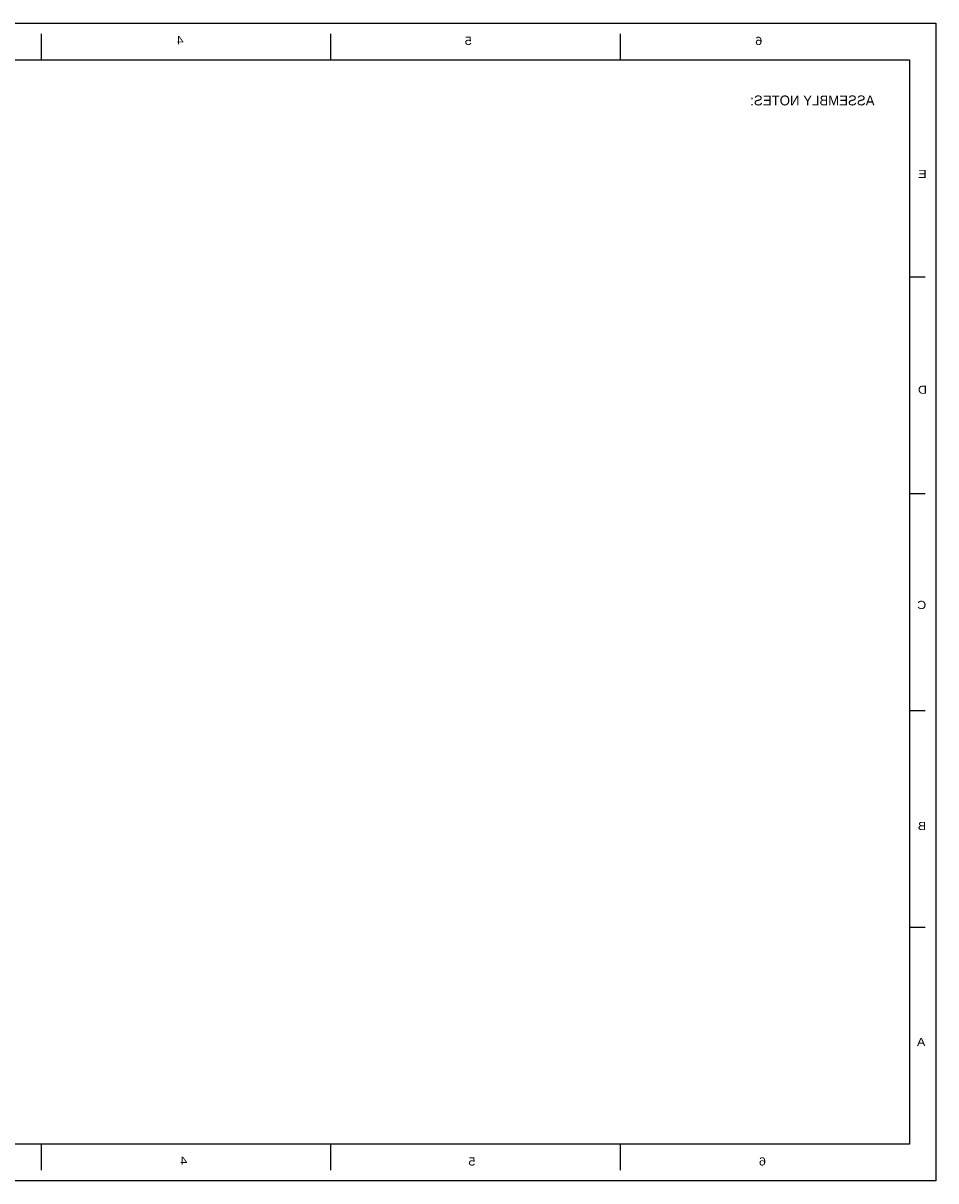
# Model space of a CAD drawing. Extents: x -8273 to 25727, y -13848 to 8152.
# Tile 2 of 2: x 8387 to 25727, y -13848 to 8152. Entities that reach past the tile are written whole.
import ezdxf
from ezdxf.enums import TextEntityAlignment as Align

# ---------------------------------------------------------------- set-up
doc = ezdxf.new("R2010")
doc.units = 0
doc.layers.add('BG_ASSEMBLY_NOTES_REVERSE', color=150, linetype='CONTINUOUS')
doc.layers.add('DF_OUTLINE_REVERSE', color=92, linetype='CONTINUOUS')

msp = doc.modelspace()

# ---------------------------------------------------------------- linework, layer by layer
at = {"layer": 'DF_OUTLINE_REVERSE'}
for points in [[(25727, -13848), (-8273, -13848), (-8273, 8152), (25727, 8152)], [(25227, -13148), (-7773, -13148), (-7773, 7452), (25227, 7452)]]:
    msp.add_lwpolyline(points, close=True, dxfattribs=at)
for points in [[(8727, 7952), (8727, 7452)], [(14227, 7952), (14227, 7452)], [(19727, 7952), (19727, 7452)], [(25227, 3332), (25527, 3332)], [(25227, -788), (25527, -788)], [(25227, -4908), (25527, -4908)], [(25227, -9028), (25527, -9028)], [(8727, -13148), (8727, -13648)], [(14227, -13148), (14227, -13648)], [(19727, -13148), (19727, -13648)]]:
    msp.add_lwpolyline(points, dxfattribs=at)

# ---------------------------------------------------------------- texts
at = {"layer": 'BG_ASSEMBLY_NOTES_REVERSE', "text_generation_flag": 2}
msp.add_text('ASSEMBLY NOTES:', height=188, dxfattribs=at).set_placement((23382, 6589), align=Align.CENTER)
at = {"layer": 'DF_OUTLINE_REVERSE', "text_generation_flag": 2, "width": 1.147436}
for s, p in [('4', (11367, 7752)), ('5', (16842, 7737)), ('6', (22362, 7737)), ('E', (25473, 5208)), ('D', (25473, 1108)), ('C', (25458, -2982)), ('B', (25463, -7182)), ('A', (25448, -11287)), ('4', (11437, -13542)), ('5', (16912, -13557)), ('6', (22432, -13557))]:
    msp.add_text(s, height=156, dxfattribs=at).set_placement(p, align=Align.CENTER)

doc.saveas('drawing.dxf')
